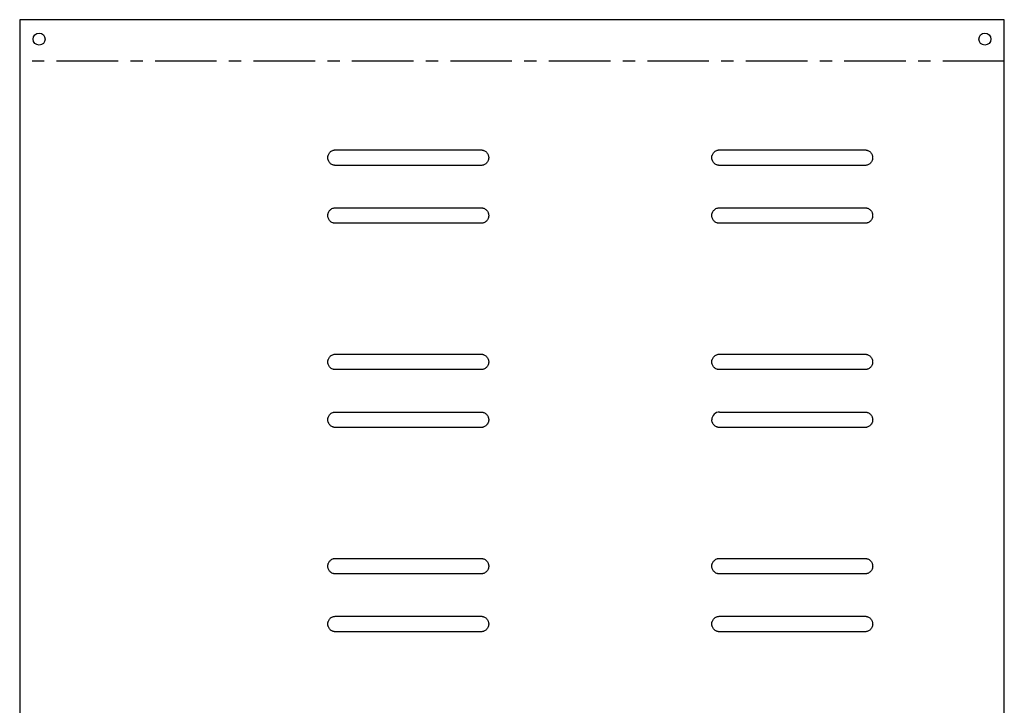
# Model space of a CAD drawing. Header units: millimetres. Extents: x -203 to 0, y -7 to 557.
# Tile 4 of 4: x -203 to 0, y 416 to 557. Entities that reach past the tile are written whole.
import ezdxf

# ---------------------------------------------------------------- set-up
doc = ezdxf.new("R2010")
doc.units = ezdxf.units.MM
doc.linetypes.add('CENTERX2', pattern=[20.32, 12.7, -2.54, 2.54, -2.54])

msp = doc.modelspace()

# ---------------------------------------------------------------- linework, layer by layer
at = {"color": 7, "linetype": 'Continuous', "lineweight": 25}
for p, q in [((0, 557.14), (-203.2, 557.14)), ((-203.2, 557.14), (-203.2, -7.14)), ((0, -7.14), (0, 557.14)), ((-138.01, 530.27), (-108.01, 530.27)), ((-58.76, 530.27), (-28.76, 530.27)), ((-108.01, 527.07), (-138.01, 527.07)), ((-28.76, 527.07), (-58.76, 527.07)), ((-138.01, 518.33), (-108.01, 518.33)), ((-58.76, 518.33), (-28.76, 518.33)), ((-108.01, 515.13), (-138.01, 515.13)), ((-28.76, 515.13), (-58.76, 515.13)), ((-138.01, 488.12), (-108.01, 488.12)), ((-58.76, 488.12), (-28.76, 488.12)), ((-108.01, 484.92), (-138.01, 484.92)), ((-28.76, 484.92), (-58.76, 484.92)), ((-138.01, 476.18), (-108.01, 476.18)), ((-58.76, 476.18), (-28.76, 476.18)), ((-108.01, 472.98), (-138.01, 472.98)), ((-28.76, 472.98), (-58.76, 472.98)), ((-138.01, 445.97), (-108.01, 445.97)), ((-58.76, 445.97), (-28.76, 445.97)), ((-108.01, 442.77), (-138.01, 442.77)), ((-28.76, 442.77), (-58.76, 442.77)), ((-138.01, 434.03), (-108.01, 434.03)), ((-58.76, 434.03), (-28.76, 434.03)), ((-108.01, 430.83), (-138.01, 430.83)), ((-28.76, 430.83), (-58.76, 430.83))]:
    msp.add_line(p, q, dxfattribs=at)
at = {"color": 7, "linetype": 'CENTERX2'}
msp.add_line((0, 548.57), (-203.2, 548.57), dxfattribs=at)
at = {"color": 7, "linetype": 'Continuous', "lineweight": 25}
for centre in [(-199.2, 553.14), (-4, 553.14)]:
    msp.add_circle(centre, 1.25, dxfattribs=at)
msp.add_arc((-58.76, 474.58), 1.6, 90, 180, dxfattribs=at)
for points, knots in [([(-139.61, 528.67), (-139.61, 528.71), (-139.61, 528.79), (-139.6, 528.91), (-139.57, 529.03), (-139.54, 529.14), (-139.48, 529.32), (-139.36, 529.55), (-139.15, 529.81), (-138.9, 530.02), (-138.64, 530.15), (-138.41, 530.22), (-138.21, 530.26), (-138.08, 530.27), (-138.01, 530.27)], [0, 0, 0, 0, 0.048298, 0.09619, 0.143951, 0.191858, 0.240187, 0.370078, 0.50005, 0.629952, 0.759913, 0.840145, 0.919746, 1, 1, 1, 1]), ([(-138.01, 527.07), (-138.05, 527.07), (-138.13, 527.07), (-138.25, 527.09), (-138.37, 527.11), (-138.49, 527.14), (-138.67, 527.2), (-138.9, 527.32), (-139.15, 527.53), (-139.36, 527.78), (-139.49, 528.04), (-139.57, 528.27), (-139.61, 528.47), (-139.61, 528.6), (-139.61, 528.67)], [0, 0, 0, 0, 0.048306, 0.096202, 0.143963, 0.191866, 0.240188, 0.37009, 0.50005, 0.62994, 0.759912, 0.840134, 0.919736, 1, 1, 1, 1]), ([(-108.01, 530.27), (-107.97, 530.27), (-107.89, 530.27), (-107.77, 530.25), (-107.65, 530.23), (-107.54, 530.2), (-107.36, 530.14), (-107.13, 530.02), (-106.87, 529.81), (-106.67, 529.55), (-106.53, 529.3), (-106.46, 529.07), (-106.42, 528.87), (-106.41, 528.74), (-106.41, 528.67)], [0, 0, 0, 0, 0.048306, 0.096202, 0.143963, 0.191866, 0.240188, 0.37009, 0.50005, 0.62994, 0.759912, 0.840134, 0.919736, 1, 1, 1, 1]), ([(-106.41, 528.67), (-106.41, 528.63), (-106.41, 528.55), (-106.43, 528.43), (-106.45, 528.31), (-106.48, 528.19), (-106.55, 528.02), (-106.67, 527.78), (-106.87, 527.53), (-107.13, 527.32), (-107.38, 527.19), (-107.61, 527.12), (-107.81, 527.08), (-107.94, 527.07), (-108.01, 527.07)], [0, 0, 0, 0, 0.048298, 0.09619, 0.143951, 0.191858, 0.240187, 0.370078, 0.50005, 0.629952, 0.759913, 0.840145, 0.919746, 1, 1, 1, 1]), ([(-60.36, 528.67), (-60.36, 528.71), (-60.36, 528.79), (-60.35, 528.91), (-60.33, 529.03), (-60.29, 529.14), (-60.23, 529.32), (-60.11, 529.55), (-59.9, 529.81), (-59.65, 530.02), (-59.39, 530.15), (-59.16, 530.22), (-58.97, 530.26), (-58.83, 530.27), (-58.76, 530.27)], [0, 0, 0, 0, 0.048298, 0.09619, 0.143951, 0.191858, 0.240187, 0.370078, 0.50005, 0.629952, 0.759913, 0.840145, 0.919746, 1, 1, 1, 1]), ([(-58.76, 527.07), (-58.8, 527.07), (-58.89, 527.07), (-59.01, 527.09), (-59.12, 527.11), (-59.24, 527.14), (-59.42, 527.2), (-59.65, 527.32), (-59.9, 527.53), (-60.11, 527.78), (-60.24, 528.04), (-60.32, 528.27), (-60.36, 528.47), (-60.36, 528.6), (-60.36, 528.67)], [0, 0, 0, 0, 0.048306, 0.096202, 0.143963, 0.191866, 0.240188, 0.37009, 0.50005, 0.62994, 0.759912, 0.840134, 0.919736, 1, 1, 1, 1]), ([(-28.76, 530.27), (-28.72, 530.27), (-28.64, 530.27), (-28.52, 530.25), (-28.41, 530.23), (-28.29, 530.2), (-28.11, 530.14), (-27.88, 530.02), (-27.63, 529.81), (-27.42, 529.55), (-27.29, 529.3), (-27.21, 529.07), (-27.17, 528.87), (-27.17, 528.74), (-27.16, 528.67)], [0, 0, 0, 0, 0.048306, 0.096202, 0.143963, 0.191866, 0.240188, 0.37009, 0.50005, 0.62994, 0.759912, 0.840134, 0.919736, 1, 1, 1, 1]), ([(-27.16, 528.67), (-27.17, 528.63), (-27.17, 528.55), (-27.18, 528.43), (-27.2, 528.31), (-27.23, 528.19), (-27.3, 528.02), (-27.42, 527.78), (-27.63, 527.53), (-27.88, 527.32), (-28.13, 527.19), (-28.37, 527.12), (-28.56, 527.08), (-28.7, 527.07), (-28.76, 527.07)], [0, 0, 0, 0, 0.048298, 0.09619, 0.143951, 0.191858, 0.240187, 0.370078, 0.50005, 0.629952, 0.759913, 0.840145, 0.919746, 1, 1, 1, 1]), ([(-139.61, 516.73), (-139.61, 516.77), (-139.61, 516.85), (-139.6, 516.97), (-139.57, 517.09), (-139.54, 517.21), (-139.48, 517.38), (-139.36, 517.62), (-139.15, 517.87), (-138.9, 518.08), (-138.64, 518.21), (-138.41, 518.28), (-138.21, 518.32), (-138.08, 518.33), (-138.01, 518.33)], [0, 0, 0, 0, 0.048298, 0.09619, 0.143951, 0.191858, 0.240187, 0.370078, 0.50005, 0.629952, 0.759913, 0.840145, 0.919746, 1, 1, 1, 1]), ([(-108.01, 518.33), (-107.97, 518.33), (-107.89, 518.33), (-107.77, 518.31), (-107.65, 518.29), (-107.54, 518.26), (-107.36, 518.2), (-107.13, 518.08), (-106.87, 517.87), (-106.67, 517.62), (-106.53, 517.36), (-106.46, 517.13), (-106.42, 516.93), (-106.41, 516.8), (-106.41, 516.73)], [0, 0, 0, 0, 0.048306, 0.096202, 0.143963, 0.191866, 0.240188, 0.37009, 0.50005, 0.62994, 0.759912, 0.840134, 0.919736, 1, 1, 1, 1]), ([(-60.36, 516.73), (-60.36, 516.77), (-60.36, 516.85), (-60.35, 516.97), (-60.33, 517.09), (-60.29, 517.21), (-60.23, 517.38), (-60.11, 517.62), (-59.9, 517.87), (-59.65, 518.08), (-59.39, 518.21), (-59.16, 518.28), (-58.97, 518.32), (-58.83, 518.33), (-58.76, 518.33)], [0, 0, 0, 0, 0.048298, 0.09619, 0.143951, 0.191858, 0.240187, 0.370078, 0.50005, 0.629952, 0.759913, 0.840145, 0.919746, 1, 1, 1, 1]), ([(-28.76, 518.33), (-28.72, 518.33), (-28.64, 518.33), (-28.52, 518.31), (-28.41, 518.29), (-28.29, 518.26), (-28.11, 518.2), (-27.88, 518.08), (-27.63, 517.87), (-27.42, 517.62), (-27.29, 517.36), (-27.21, 517.13), (-27.17, 516.93), (-27.17, 516.8), (-27.16, 516.73)], [0, 0, 0, 0, 0.048306, 0.096202, 0.143963, 0.191866, 0.240188, 0.37009, 0.50005, 0.62994, 0.759912, 0.840134, 0.919736, 1, 1, 1, 1]), ([(-138.01, 515.13), (-138.05, 515.13), (-138.13, 515.13), (-138.25, 515.15), (-138.37, 515.17), (-138.49, 515.2), (-138.67, 515.26), (-138.9, 515.38), (-139.15, 515.59), (-139.36, 515.85), (-139.49, 516.1), (-139.57, 516.33), (-139.61, 516.53), (-139.61, 516.66), (-139.61, 516.73)], [0, 0, 0, 0, 0.0483059, 0.0962018, 0.1439627, 0.1918663, 0.2401875, 0.3700899, 0.5000499, 0.6299402, 0.7599122, 0.840134, 0.9197356, 1, 1, 1, 1]), ([(-106.41, 516.73), (-106.41, 516.69), (-106.41, 516.61), (-106.43, 516.49), (-106.45, 516.37), (-106.48, 516.26), (-106.55, 516.08), (-106.67, 515.85), (-106.87, 515.59), (-107.13, 515.38), (-107.38, 515.25), (-107.61, 515.18), (-107.81, 515.14), (-107.94, 515.13), (-108.01, 515.13)], [0, 0, 0, 0, 0.048298, 0.09619, 0.143951, 0.191858, 0.240187, 0.370078, 0.50005, 0.629952, 0.759913, 0.840145, 0.919746, 1, 1, 1, 1]), ([(-58.76, 515.13), (-58.8, 515.13), (-58.89, 515.13), (-59.01, 515.15), (-59.12, 515.17), (-59.24, 515.2), (-59.42, 515.26), (-59.65, 515.38), (-59.9, 515.59), (-60.11, 515.85), (-60.24, 516.1), (-60.32, 516.33), (-60.36, 516.53), (-60.36, 516.66), (-60.36, 516.73)], [0, 0, 0, 0, 0.048306, 0.096202, 0.143963, 0.191866, 0.240188, 0.37009, 0.50005, 0.62994, 0.759912, 0.840134, 0.919736, 1, 1, 1, 1]), ([(-27.16, 516.73), (-27.17, 516.69), (-27.17, 516.61), (-27.18, 516.49), (-27.2, 516.37), (-27.23, 516.26), (-27.3, 516.08), (-27.42, 515.85), (-27.63, 515.59), (-27.88, 515.38), (-28.13, 515.25), (-28.37, 515.18), (-28.56, 515.14), (-28.7, 515.13), (-28.76, 515.13)], [0, 0, 0, 0, 0.048298, 0.09619, 0.143951, 0.191858, 0.240187, 0.370078, 0.50005, 0.629952, 0.759913, 0.840145, 0.919746, 1, 1, 1, 1]), ([(-139.61, 486.52), (-139.61, 486.56), (-139.61, 486.64), (-139.6, 486.76), (-139.57, 486.88), (-139.54, 486.99), (-139.48, 487.17), (-139.36, 487.4), (-139.15, 487.66), (-138.9, 487.87), (-138.64, 488), (-138.41, 488.07), (-138.21, 488.11), (-138.08, 488.12), (-138.01, 488.12)], [0, 0, 0, 0, 0.048298, 0.09619, 0.143951, 0.191858, 0.240187, 0.370078, 0.50005, 0.629952, 0.759913, 0.840145, 0.919746, 1, 1, 1, 1]), ([(-108.01, 488.12), (-107.97, 488.12), (-107.89, 488.12), (-107.77, 488.1), (-107.65, 488.08), (-107.54, 488.05), (-107.36, 487.99), (-107.13, 487.87), (-106.87, 487.66), (-106.67, 487.4), (-106.53, 487.15), (-106.46, 486.92), (-106.42, 486.72), (-106.41, 486.59), (-106.41, 486.52)], [0, 0, 0, 0, 0.048306, 0.096202, 0.143963, 0.191866, 0.240188, 0.37009, 0.50005, 0.62994, 0.759912, 0.840134, 0.919736, 1, 1, 1, 1]), ([(-60.36, 486.52), (-60.36, 486.56), (-60.36, 486.64), (-60.35, 486.76), (-60.33, 486.88), (-60.29, 486.99), (-60.23, 487.17), (-60.11, 487.4), (-59.9, 487.66), (-59.65, 487.87), (-59.39, 488), (-59.16, 488.07), (-58.97, 488.11), (-58.83, 488.12), (-58.76, 488.12)], [0, 0, 0, 0, 0.048298, 0.09619, 0.143951, 0.191858, 0.240187, 0.370078, 0.50005, 0.629952, 0.759913, 0.840145, 0.919746, 1, 1, 1, 1]), ([(-28.76, 488.12), (-28.72, 488.12), (-28.64, 488.12), (-28.52, 488.1), (-28.41, 488.08), (-28.29, 488.05), (-28.11, 487.99), (-27.88, 487.87), (-27.63, 487.66), (-27.42, 487.4), (-27.29, 487.15), (-27.21, 486.92), (-27.17, 486.72), (-27.17, 486.59), (-27.16, 486.52)], [0, 0, 0, 0, 0.048306, 0.096202, 0.143963, 0.191866, 0.240188, 0.37009, 0.50005, 0.62994, 0.759912, 0.840134, 0.919736, 1, 1, 1, 1]), ([(-138.01, 484.92), (-138.05, 484.92), (-138.13, 484.92), (-138.25, 484.94), (-138.37, 484.96), (-138.49, 484.99), (-138.67, 485.05), (-138.9, 485.17), (-139.15, 485.38), (-139.36, 485.63), (-139.49, 485.89), (-139.57, 486.12), (-139.61, 486.32), (-139.61, 486.45), (-139.61, 486.52)], [0, 0, 0, 0, 0.048306, 0.096202, 0.143963, 0.191866, 0.240188, 0.37009, 0.50005, 0.62994, 0.759912, 0.840134, 0.919736, 1, 1, 1, 1]), ([(-106.41, 486.52), (-106.41, 486.48), (-106.41, 486.4), (-106.43, 486.28), (-106.45, 486.16), (-106.48, 486.04), (-106.55, 485.87), (-106.67, 485.63), (-106.87, 485.38), (-107.13, 485.17), (-107.38, 485.04), (-107.61, 484.97), (-107.81, 484.93), (-107.94, 484.92), (-108.01, 484.92)], [0, 0, 0, 0, 0.048298, 0.09619, 0.143951, 0.191858, 0.240187, 0.370078, 0.50005, 0.629952, 0.759913, 0.840145, 0.919746, 1, 1, 1, 1]), ([(-58.76, 484.92), (-58.8, 484.92), (-58.89, 484.92), (-59.01, 484.94), (-59.12, 484.96), (-59.24, 484.99), (-59.42, 485.05), (-59.65, 485.17), (-59.9, 485.38), (-60.11, 485.63), (-60.24, 485.89), (-60.32, 486.12), (-60.36, 486.32), (-60.36, 486.45), (-60.36, 486.52)], [0, 0, 0, 0, 0.048306, 0.096202, 0.143963, 0.191866, 0.240188, 0.37009, 0.50005, 0.62994, 0.759912, 0.840134, 0.919736, 1, 1, 1, 1]), ([(-27.16, 486.52), (-27.17, 486.48), (-27.17, 486.4), (-27.18, 486.28), (-27.2, 486.16), (-27.23, 486.04), (-27.3, 485.87), (-27.42, 485.63), (-27.63, 485.38), (-27.88, 485.17), (-28.13, 485.04), (-28.37, 484.97), (-28.56, 484.93), (-28.7, 484.92), (-28.76, 484.92)], [0, 0, 0, 0, 0.048298, 0.09619, 0.143951, 0.191858, 0.240187, 0.370078, 0.50005, 0.629952, 0.759913, 0.840145, 0.919746, 1, 1, 1, 1]), ([(-139.61, 474.58), (-139.61, 474.62), (-139.61, 474.7), (-139.6, 474.82), (-139.57, 474.94), (-139.54, 475.06), (-139.48, 475.23), (-139.36, 475.47), (-139.15, 475.72), (-138.9, 475.93), (-138.64, 476.06), (-138.41, 476.13), (-138.21, 476.17), (-138.08, 476.18), (-138.01, 476.18)], [0, 0, 0, 0, 0.048298, 0.09619, 0.143951, 0.191858, 0.240187, 0.370078, 0.50005, 0.629952, 0.759913, 0.840145, 0.919746, 1, 1, 1, 1]), ([(-108.01, 476.18), (-107.97, 476.18), (-107.89, 476.18), (-107.77, 476.16), (-107.65, 476.14), (-107.54, 476.11), (-107.36, 476.05), (-107.13, 475.93), (-106.87, 475.72), (-106.67, 475.47), (-106.53, 475.21), (-106.46, 474.98), (-106.42, 474.78), (-106.41, 474.65), (-106.41, 474.58)], [0, 0, 0, 0, 0.048306, 0.096202, 0.143963, 0.191866, 0.240188, 0.37009, 0.50005, 0.62994, 0.759912, 0.840134, 0.919736, 1, 1, 1, 1]), ([(-28.76, 476.18), (-28.72, 476.18), (-28.64, 476.18), (-28.52, 476.16), (-28.41, 476.14), (-28.29, 476.11), (-28.11, 476.05), (-27.88, 475.93), (-27.63, 475.72), (-27.42, 475.47), (-27.29, 475.21), (-27.21, 474.98), (-27.17, 474.78), (-27.17, 474.65), (-27.16, 474.58)], [0, 0, 0, 0, 0.048306, 0.096202, 0.143963, 0.191866, 0.240188, 0.37009, 0.50005, 0.62994, 0.759912, 0.840134, 0.919736, 1, 1, 1, 1]), ([(-138.01, 472.98), (-138.05, 472.98), (-138.13, 472.98), (-138.25, 473), (-138.37, 473.02), (-138.49, 473.05), (-138.67, 473.11), (-138.9, 473.23), (-139.15, 473.44), (-139.36, 473.7), (-139.49, 473.95), (-139.57, 474.18), (-139.61, 474.38), (-139.61, 474.51), (-139.61, 474.58)], [0, 0, 0, 0, 0.0483059, 0.0962018, 0.1439627, 0.1918663, 0.2401875, 0.3700899, 0.5000499, 0.6299402, 0.7599122, 0.840134, 0.9197356, 1, 1, 1, 1]), ([(-106.41, 474.58), (-106.41, 474.54), (-106.41, 474.46), (-106.43, 474.34), (-106.45, 474.22), (-106.48, 474.11), (-106.55, 473.93), (-106.67, 473.7), (-106.87, 473.44), (-107.13, 473.23), (-107.38, 473.1), (-107.61, 473.03), (-107.81, 472.99), (-107.94, 472.98), (-108.01, 472.98)], [0, 0, 0, 0, 0.048298, 0.09619, 0.143951, 0.191858, 0.240187, 0.370078, 0.50005, 0.629952, 0.759913, 0.840145, 0.919746, 1, 1, 1, 1]), ([(-58.76, 472.98), (-58.8, 472.98), (-58.89, 472.98), (-59.01, 473), (-59.12, 473.02), (-59.24, 473.05), (-59.42, 473.11), (-59.65, 473.23), (-59.9, 473.44), (-60.11, 473.7), (-60.24, 473.95), (-60.32, 474.18), (-60.36, 474.38), (-60.36, 474.51), (-60.36, 474.58)], [0, 0, 0, 0, 0.048306, 0.096202, 0.143963, 0.191866, 0.240188, 0.37009, 0.50005, 0.62994, 0.759912, 0.840134, 0.919736, 1, 1, 1, 1]), ([(-27.16, 474.58), (-27.17, 474.54), (-27.17, 474.46), (-27.18, 474.34), (-27.2, 474.22), (-27.23, 474.11), (-27.3, 473.93), (-27.42, 473.7), (-27.63, 473.44), (-27.88, 473.23), (-28.13, 473.1), (-28.37, 473.03), (-28.56, 472.99), (-28.7, 472.98), (-28.76, 472.98)], [0, 0, 0, 0, 0.048298, 0.09619, 0.143951, 0.191858, 0.240187, 0.370078, 0.50005, 0.629952, 0.759913, 0.840145, 0.919746, 1, 1, 1, 1]), ([(-139.61, 444.37), (-139.61, 444.41), (-139.61, 444.49), (-139.6, 444.61), (-139.57, 444.73), (-139.54, 444.84), (-139.48, 445.02), (-139.36, 445.25), (-139.15, 445.51), (-138.9, 445.72), (-138.64, 445.85), (-138.41, 445.92), (-138.21, 445.96), (-138.08, 445.97), (-138.01, 445.97)], [0, 0, 0, 0, 0.048298, 0.09619, 0.143951, 0.191858, 0.240187, 0.370078, 0.50005, 0.629952, 0.759913, 0.840145, 0.919746, 1, 1, 1, 1]), ([(-108.01, 445.97), (-107.97, 445.97), (-107.89, 445.97), (-107.77, 445.95), (-107.65, 445.93), (-107.54, 445.9), (-107.36, 445.84), (-107.13, 445.72), (-106.87, 445.51), (-106.67, 445.25), (-106.53, 445), (-106.46, 444.77), (-106.42, 444.57), (-106.41, 444.44), (-106.41, 444.37)], [0, 0, 0, 0, 0.048306, 0.096202, 0.143963, 0.191866, 0.240188, 0.37009, 0.50005, 0.62994, 0.759912, 0.840134, 0.919736, 1, 1, 1, 1]), ([(-60.36, 444.37), (-60.36, 444.41), (-60.36, 444.49), (-60.35, 444.61), (-60.33, 444.73), (-60.29, 444.84), (-60.23, 445.02), (-60.11, 445.25), (-59.9, 445.51), (-59.65, 445.72), (-59.39, 445.85), (-59.16, 445.92), (-58.97, 445.96), (-58.83, 445.97), (-58.76, 445.97)], [0, 0, 0, 0, 0.048298, 0.09619, 0.143951, 0.191858, 0.240187, 0.370078, 0.50005, 0.629952, 0.759913, 0.840145, 0.919746, 1, 1, 1, 1]), ([(-28.76, 445.97), (-28.72, 445.97), (-28.64, 445.97), (-28.52, 445.95), (-28.41, 445.93), (-28.29, 445.9), (-28.11, 445.84), (-27.88, 445.72), (-27.63, 445.51), (-27.42, 445.25), (-27.29, 445), (-27.21, 444.77), (-27.17, 444.57), (-27.17, 444.44), (-27.16, 444.37)], [0, 0, 0, 0, 0.048306, 0.096202, 0.143963, 0.191866, 0.240188, 0.37009, 0.50005, 0.62994, 0.759912, 0.840134, 0.919736, 1, 1, 1, 1]), ([(-138.01, 442.77), (-138.05, 442.77), (-138.13, 442.77), (-138.25, 442.79), (-138.37, 442.81), (-138.49, 442.84), (-138.67, 442.9), (-138.9, 443.02), (-139.15, 443.23), (-139.36, 443.48), (-139.49, 443.74), (-139.57, 443.97), (-139.61, 444.17), (-139.61, 444.3), (-139.61, 444.37)], [0, 0, 0, 0, 0.048306, 0.096202, 0.143963, 0.191866, 0.240188, 0.37009, 0.50005, 0.62994, 0.759912, 0.840134, 0.919736, 1, 1, 1, 1]), ([(-106.41, 444.37), (-106.41, 444.33), (-106.41, 444.25), (-106.43, 444.13), (-106.45, 444.01), (-106.48, 443.89), (-106.55, 443.72), (-106.67, 443.48), (-106.87, 443.23), (-107.13, 443.02), (-107.38, 442.89), (-107.61, 442.82), (-107.81, 442.78), (-107.94, 442.77), (-108.01, 442.77)], [0, 0, 0, 0, 0.048298, 0.09619, 0.143951, 0.191858, 0.240187, 0.370078, 0.50005, 0.629952, 0.759913, 0.840145, 0.919746, 1, 1, 1, 1]), ([(-58.76, 442.77), (-58.8, 442.77), (-58.89, 442.77), (-59.01, 442.79), (-59.12, 442.81), (-59.24, 442.84), (-59.42, 442.9), (-59.65, 443.02), (-59.9, 443.23), (-60.11, 443.48), (-60.24, 443.74), (-60.32, 443.97), (-60.36, 444.17), (-60.36, 444.3), (-60.36, 444.37)], [0, 0, 0, 0, 0.048306, 0.096202, 0.143963, 0.191866, 0.240188, 0.37009, 0.50005, 0.62994, 0.759912, 0.840134, 0.919736, 1, 1, 1, 1]), ([(-27.16, 444.37), (-27.17, 444.33), (-27.17, 444.25), (-27.18, 444.13), (-27.2, 444.01), (-27.23, 443.89), (-27.3, 443.72), (-27.42, 443.48), (-27.63, 443.23), (-27.88, 443.02), (-28.13, 442.89), (-28.37, 442.82), (-28.56, 442.78), (-28.7, 442.77), (-28.76, 442.77)], [0, 0, 0, 0, 0.048298, 0.09619, 0.143951, 0.191858, 0.240187, 0.370078, 0.50005, 0.629952, 0.759913, 0.840145, 0.919746, 1, 1, 1, 1]), ([(-139.61, 432.43), (-139.61, 432.47), (-139.61, 432.55), (-139.6, 432.67), (-139.57, 432.79), (-139.54, 432.91), (-139.48, 433.08), (-139.36, 433.32), (-139.15, 433.57), (-138.9, 433.78), (-138.64, 433.91), (-138.41, 433.98), (-138.21, 434.02), (-138.08, 434.03), (-138.01, 434.03)], [0, 0, 0, 0, 0.048298, 0.09619, 0.143951, 0.191858, 0.240187, 0.370078, 0.50005, 0.629952, 0.759913, 0.840145, 0.919746, 1, 1, 1, 1]), ([(-108.01, 434.03), (-107.97, 434.03), (-107.89, 434.03), (-107.77, 434.01), (-107.65, 433.99), (-107.54, 433.96), (-107.36, 433.9), (-107.13, 433.78), (-106.87, 433.57), (-106.67, 433.32), (-106.53, 433.06), (-106.46, 432.83), (-106.42, 432.63), (-106.41, 432.5), (-106.41, 432.43)], [0, 0, 0, 0, 0.0483059, 0.0962018, 0.1439627, 0.1918663, 0.2401875, 0.3700899, 0.5000499, 0.6299402, 0.7599122, 0.840134, 0.9197356, 1, 1, 1, 1]), ([(-60.36, 432.43), (-60.36, 432.47), (-60.36, 432.55), (-60.35, 432.67), (-60.33, 432.79), (-60.29, 432.91), (-60.23, 433.08), (-60.11, 433.32), (-59.9, 433.57), (-59.65, 433.78), (-59.39, 433.91), (-59.16, 433.98), (-58.97, 434.02), (-58.83, 434.03), (-58.76, 434.03)], [0, 0, 0, 0, 0.048298, 0.09619, 0.143951, 0.191858, 0.240187, 0.370078, 0.50005, 0.629952, 0.759913, 0.840145, 0.919746, 1, 1, 1, 1]), ([(-28.76, 434.03), (-28.72, 434.03), (-28.64, 434.03), (-28.52, 434.01), (-28.41, 433.99), (-28.29, 433.96), (-28.11, 433.9), (-27.88, 433.78), (-27.63, 433.57), (-27.42, 433.32), (-27.29, 433.06), (-27.21, 432.83), (-27.17, 432.63), (-27.17, 432.5), (-27.16, 432.43)], [0, 0, 0, 0, 0.048306, 0.096202, 0.143963, 0.191866, 0.240188, 0.37009, 0.50005, 0.62994, 0.759912, 0.840134, 0.919736, 1, 1, 1, 1]), ([(-138.01, 430.83), (-138.05, 430.83), (-138.13, 430.83), (-138.25, 430.85), (-138.37, 430.87), (-138.49, 430.9), (-138.67, 430.96), (-138.9, 431.08), (-139.15, 431.29), (-139.36, 431.55), (-139.49, 431.8), (-139.57, 432.03), (-139.61, 432.23), (-139.61, 432.36), (-139.61, 432.43)], [0, 0, 0, 0, 0.048306, 0.096202, 0.143963, 0.191866, 0.240188, 0.37009, 0.50005, 0.62994, 0.759912, 0.840134, 0.919736, 1, 1, 1, 1]), ([(-106.41, 432.43), (-106.41, 432.39), (-106.41, 432.31), (-106.43, 432.19), (-106.45, 432.07), (-106.48, 431.96), (-106.55, 431.78), (-106.67, 431.55), (-106.87, 431.29), (-107.13, 431.08), (-107.38, 430.95), (-107.61, 430.88), (-107.81, 430.84), (-107.94, 430.83), (-108.01, 430.83)], [0, 0, 0, 0, 0.048298, 0.09619, 0.143951, 0.191858, 0.240187, 0.370078, 0.50005, 0.629952, 0.759913, 0.840145, 0.919746, 1, 1, 1, 1]), ([(-58.76, 430.83), (-58.8, 430.83), (-58.89, 430.83), (-59.01, 430.85), (-59.12, 430.87), (-59.24, 430.9), (-59.42, 430.96), (-59.65, 431.08), (-59.9, 431.29), (-60.11, 431.55), (-60.24, 431.8), (-60.32, 432.03), (-60.36, 432.23), (-60.36, 432.36), (-60.36, 432.43)], [0, 0, 0, 0, 0.048306, 0.096202, 0.143963, 0.191866, 0.240188, 0.37009, 0.50005, 0.62994, 0.759912, 0.840134, 0.919736, 1, 1, 1, 1]), ([(-27.16, 432.43), (-27.17, 432.39), (-27.17, 432.31), (-27.18, 432.19), (-27.2, 432.07), (-27.23, 431.96), (-27.3, 431.78), (-27.42, 431.55), (-27.63, 431.29), (-27.88, 431.08), (-28.13, 430.95), (-28.37, 430.88), (-28.56, 430.84), (-28.7, 430.83), (-28.76, 430.83)], [0, 0, 0, 0, 0.048298, 0.09619, 0.143951, 0.191858, 0.240187, 0.370078, 0.50005, 0.629952, 0.759913, 0.840145, 0.919746, 1, 1, 1, 1])]:
    msp.add_open_spline(points, degree=3, knots=knots, dxfattribs=at)

doc.saveas('drawing.dxf')
